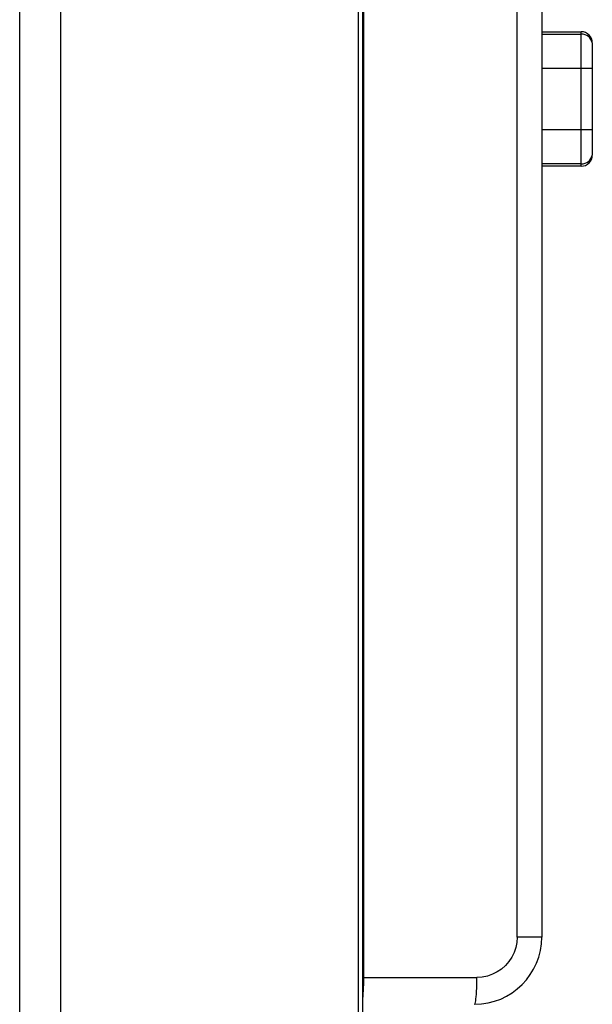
# Model space of a CAD drawing. Header units: millimetres. Extents: x 967 to 2466, y -778 to 1158.
# Tile 64 of 68: x 2435 to 2461, y 481 to 524. Entities that reach past the tile are written whole.
import ezdxf

# ---------------------------------------------------------------- set-up
doc = ezdxf.new("R2010")
doc.units = ezdxf.units.MM
doc.header["$LTSCALE"] = 30.734
doc.layers.get('0').update_dxf_attribs({"linetype": 'CONTINUOUS'})

msp = doc.modelspace()

# ---------------------------------------------------------------- linework, layer by layer
for p, q in [((2434.985, 34.643), (2434.985, 656.343)), ((2436.81, 655.843), (2436.81, 34.643)), ((2450.104, 34.643), (2450.104, 655.843)), ((2450.28, 655.843), (2450.28, 34.643)), ((2450.323, 529.201), (2450.323, 481.737)), ((2457.184, 483.537), (2457.184, 525.016)), ((2458.28, 525.016), (2458.28, 483.537)), ((2458.28, 523.938), (2460.034, 523.938)), ((2458.28, 523.838), (2460.044, 523.838)), ((2460.034, 523.838), (2460.034, 523.938)), ((2460.044, 518.038), (2460.044, 523.838)), ((2460.534, 523.438), (2460.534, 518.438)), ((2460.534, 522.301), (2458.28, 522.301)), ((2458.28, 519.574), (2460.534, 519.574)), ((2460.044, 518.038), (2458.28, 518.038)), ((2460.034, 517.938), (2458.28, 517.938)), ((2460.034, 517.938), (2460.034, 518.038)), ((2458.267, 483.537), (2457.184, 483.537)), ((2458.28, 483.537), (2458.267, 483.537)), ((2450.28, 481.737), (2455.384, 481.737))]:
    msp.add_line(p, q)
for points in [[(2457.184, 483.537), (2457.168, 483.298), (2457.122, 483.068), (2457.046, 482.845), (2456.942, 482.635), (2456.812, 482.441), (2456.658, 482.265), (2456.482, 482.11), (2456.287, 481.98), (2456.077, 481.876), (2455.855, 481.8), (2455.625, 481.753), (2455.384, 481.737)], [(2450.323, 481.737), (2450.322, 481.579), (2450.32, 481.426), (2450.315, 481.283), (2450.31, 481.147), (2450.302, 481.018), (2450.294, 480.9), (2450.283, 480.795), (2450.28, 480.766)], [(2455.28, 480.537), (2455.293, 480.547), (2455.307, 480.578), (2455.319, 480.626), (2455.331, 480.692), (2455.342, 480.775), (2455.353, 480.875), (2455.362, 480.992), (2455.37, 481.122), (2455.376, 481.264), (2455.38, 481.415), (2455.383, 481.574), (2455.384, 481.737)]]:
    msp.add_lwpolyline(points)
for centre, radius, start, end in [((2460.034, 523.438), 0.5, 0, 90), ((2460.044, 523.338), 0.5, 11.537, 90), ((2460.034, 518.438), 0.5, 270, 360), ((2460.044, 518.538), 0.5, 270, 348.463), ((2455.28, 483.537), 3, 270, 359.9997)]:
    msp.add_arc(centre, radius, start, end)

doc.saveas('drawing.dxf')
